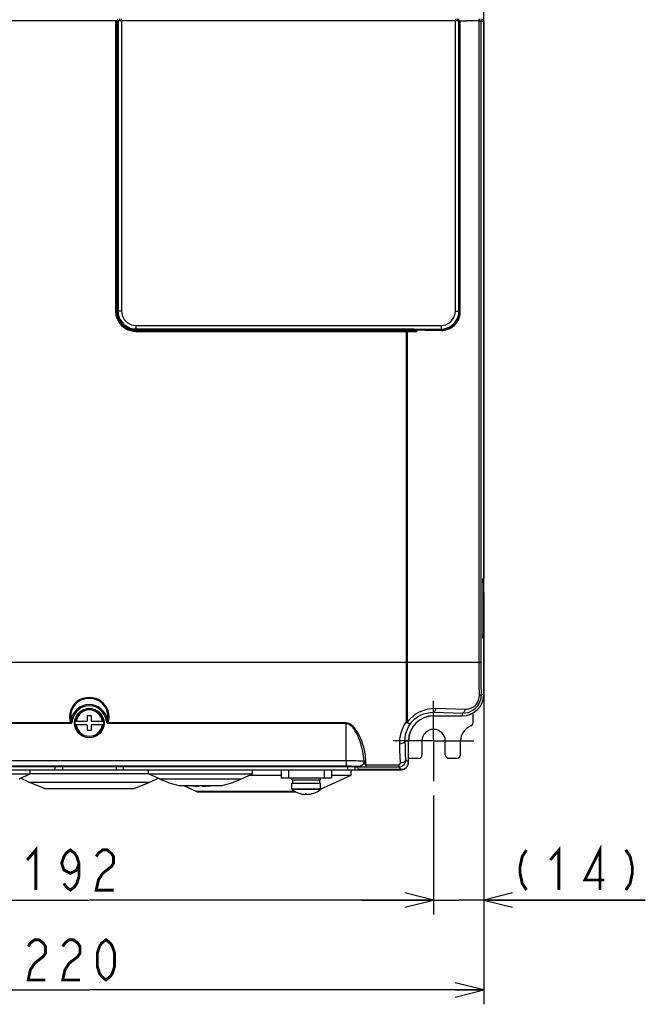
# Model space of a CAD drawing. Extents: x 28 to 410, y 36 to 287.
# Tile 7 of 40: x 79 to 122, y 131 to 199. Entities that reach past the tile are written whole.
import ezdxf

# ---------------------------------------------------------------- set-up
doc = ezdxf.new("R2010")
doc.units = 0
doc.header["$LTSCALE"] = 23.1
doc.linetypes.add('CENTER', pattern=[0.6, 0.375, -0.075, 0.075, -0.075])
doc.layers.get('0').update_dxf_attribs({"linetype": 'CONTINUOUS'})
for name, color, linetype in [('ALL_CURVE', 7, 'CONTINUOUS'), ('ALL_DIM', 7, 'CONTINUOUS'), ('DEFAULT_1', 7, 'CENTER')]:
    doc.layers.add(name, color=color, linetype=linetype)
doc.dimstyles.get("Standard").update_dxf_attribs({"dimtxt": 2.5, "dimasz": 2.5, "dimexe": 1.25, "dimexo": 0.625, "dimtad": 1, "dimcen": 2.5, "dimazin": 3, "dimtfac": 1, "dimtmove": 0, "dimatfit": 3})

# ---------------------------------------------------------------- blocks, each defined once
blk = doc.blocks.new('_OPEN')
at = {"color": 0, "linetype": 'BYBLOCK'}
for p, q in [((0, 0), (-1, 0.25)), ((-1, -0.25), (0, 0)), ((-1, 0), (0, 0))]:
    blk.add_line(p, q, dxfattribs=at)
blk = doc.blocks.new('*D4')
at = {"layer": 'ALL_DIM', "color": 2, "linetype": 'CONTINUOUS'}
for p, q in [((59.503, 145.073), (59.503, 136.787)), ((107.503, 145.073), (107.503, 136.787)), ((59.503, 137.787), (83.503, 137.787)), ((107.503, 137.787), (83.503, 137.787))]:
    blk.add_line(p, q, dxfattribs=at)
at = {"layer": 'ALL_DIM', "color": 2, "linetype": 'CONTINUOUS', "xscale": 2, "yscale": 2, "zscale": 2, "rotation": 180}
blk.add_blockref('_OPEN', (59.503, 137.787), dxfattribs=at)
at = {"layer": 'ALL_DIM', "color": 2, "linetype": 'CONTINUOUS', "xscale": 2, "yscale": 2, "zscale": 2}
blk.add_blockref('_OPEN', (107.503, 137.787), dxfattribs=at)
blk = doc.blocks.new('*D6')
at = {"layer": 'ALL_DIM', "color": 2, "linetype": 'CONTINUOUS'}
for p, q in [((111.003, 159.236), (111.003, 136.787)), ((107.503, 145.073), (107.503, 136.787)), ((107.503, 137.787), (102.503, 137.787)), ((102.503, 137.787), (109.253, 137.787)), ((122.256, 137.787), (109.253, 137.787)), ((111.003, 137.787), (122.256, 137.787))]:
    blk.add_line(p, q, dxfattribs=at)
at = {"layer": 'ALL_DIM', "color": 2, "linetype": 'CONTINUOUS', "xscale": 2, "yscale": 2, "zscale": 2}
blk.add_blockref('_OPEN', (107.503, 137.787), dxfattribs=at)
at = {"layer": 'ALL_DIM', "color": 2, "linetype": 'CONTINUOUS', "xscale": 2, "yscale": 2, "zscale": 2, "rotation": 180}
blk.add_blockref('_OPEN', (111.003, 137.787), dxfattribs=at)
blk = doc.blocks.new('*D7')
at = {"layer": 'ALL_DIM', "color": 2, "linetype": 'CONTINUOUS'}
for p, q in [((56.003, 159.236), (56.003, 130.518)), ((111.003, 159.236), (111.003, 130.518)), ((56.003, 131.518), (83.503, 131.518)), ((111.003, 131.518), (83.503, 131.518))]:
    blk.add_line(p, q, dxfattribs=at)
at = {"layer": 'ALL_DIM', "color": 2, "linetype": 'CONTINUOUS', "xscale": 2, "yscale": 2, "zscale": 2, "rotation": 180}
blk.add_blockref('_OPEN', (56.003, 131.518), dxfattribs=at)
at = {"layer": 'ALL_DIM', "color": 2, "linetype": 'CONTINUOUS', "xscale": 2, "yscale": 2, "zscale": 2}
blk.add_blockref('_OPEN', (111.003, 131.518), dxfattribs=at)

msp = doc.modelspace()

# ---------------------------------------------------------------- linework, layer by layer
at = {"color": 7, "linetype": 'CONTINUOUS'}
for p, q in [((111.003, 152.135), (111.003, 229.135)), ((85.503, 199.134), (85.503, 199.26)), ((85.611, 199.26), (85.611, 199.135)), ((85.719, 199.26), (85.719, 199.135)), ((109.016, 199.26), (109.016, 199.135)), ((109.141, 199.26), (109.141, 199.134)), ((109.21, 199.136), (109.21, 199.26)), ((109.271, 199.134), (109.271, 199.26)), ((110.652, 199.26), (110.652, 199.114)), ((110.699, 199.26), (110.699, 199.113)), ((110.878, 199.103), (110.878, 199.26)), ((85.328, 199.135), (85.328, 178.885)), ((85.378, 199.135), (85.378, 178.885)), ((85.378, 199.134), (85.468, 199.134)), ((85.428, 199.134), (85.428, 178.885)), ((85.447, 199.134), (85.447, 178.874)), ((85.508, 199.135), (85.508, 178.874)), ((85.704, 199.136), (109.016, 199.136)), ((85.753, 199.136), (85.753, 178.874)), ((109.016, 178.871), (109.016, 199.136)), ((109.265, 178.871), (109.265, 199.134)), ((109.333, 199.123), (109.265, 199.134)), ((109.333, 178.804), (109.333, 199.123)), ((109.363, 178.804), (109.363, 199.123)), ((110.678, 154.385), (110.678, 199.115)), ((110.82, 154.385), (110.82, 199.112)), ((110.82, 199.112), (110.996, 199.083)), ((110.996, 199.083), (110.996, 160.261)), ((85.328, 178.885), (85.428, 178.885)), ((85.447, 178.874), (85.508, 178.874)), ((85.753, 178.874), (85.508, 178.874)), ((109.016, 178.871), (109.265, 178.871)), ((109.265, 178.871), (109.333, 178.804)), ((109.363, 178.804), (109.333, 178.804)), ((86.753, 177.873), (86.753, 177.628)), ((86.753, 177.873), (108.017, 177.873)), ((86.753, 177.566), (86.753, 177.628)), ((86.753, 177.628), (106.006, 177.628)), ((86.753, 177.566), (106.006, 177.566)), ((86.753, 177.46), (86.753, 177.56)), ((86.753, 177.56), (105.74, 177.56)), ((86.753, 177.51), (105.74, 177.51)), ((86.753, 177.46), (106.333, 177.46)), ((105.589, 177.51), (105.589, 150.191)), ((105.667, 177.46), (105.667, 150.194)), ((105.74, 177.56), (105.74, 177.51)), ((105.999, 177.501), (106.006, 177.541)), ((106.006, 177.541), (106.006, 177.628)), ((106.278, 177.468), (106.333, 177.46)), ((106.333, 177.561), (106.333, 177.46)), ((106.351, 177.623), (108.017, 177.623)), ((108.017, 177.873), (108.017, 177.623)), ((108.017, 177.623), (108.048, 177.592)), ((110.93, 160.126), (110.928, 160.1)), ((111.001, 160.099), (110.928, 160.092)), ((110.96, 160.172), (110.933, 160.146)), ((110.94, 160.172), (110.946, 160.211)), ((110.996, 160.261), (110.946, 160.211)), ((111, 160.215), (111.003, 160.236)), ((111.001, 160.099), (111.003, 160.099)), ((111.001, 156.172), (111.001, 160.099)), ((110.923, 159.944), (110.923, 159.944)), ((110.923, 159.944), (110.923, 156.327)), ((110.923, 159.944), (110.923, 156.327)), ((110.923, 156.327), (110.923, 156.327)), ((110.928, 156.178), (111.001, 156.172)), ((110.928, 156.171), (110.93, 156.144)), ((110.933, 156.125), (110.96, 156.099)), ((110.936, 156.107), (110.94, 156.099)), ((110.94, 156.099), (110.946, 156.06)), ((110.946, 156.06), (110.996, 156.01)), ((110.961, 156.102), (110.953, 156.105)), ((110.996, 156.01), (110.996, 152.135)), ((111.003, 156.035), (111, 156.055)), ((111.001, 156.172), (111.003, 156.172)), ((61.339, 154.385), (110.82, 154.385)), ((110.996, 152.135), (110.834, 152.135)), ((83.378, 150.66), (83.628, 150.66)), ((83.378, 150.31), (83.378, 150.66)), ((83.628, 150.66), (83.628, 150.31)), ((107.503, 150.642), (109.503, 150.642)), ((107.503, 150.635), (109.503, 150.635)), ((109.503, 150.828), (109.503, 150.642)), ((110.253, 150.166), (110.253, 150.84)), ((82.187, 150.141), (65.606, 150.141)), ((82.187, 150.099), (65.606, 150.099)), ((82.187, 150.141), (82.187, 150.099)), ((82.232, 150.335), (82.319, 150.322)), ((82.477, 150.135), (82.477, 150.135)), ((82.504, 150.26), (83.328, 150.26)), ((83.328, 150.01), (82.504, 150.01)), ((83.378, 149.61), (83.378, 149.96)), ((83.628, 149.96), (83.628, 149.61)), ((83.678, 150.26), (84.502, 150.26)), ((84.502, 150.01), (83.678, 150.01)), ((84.529, 150.135), (84.529, 150.135)), ((84.774, 150.335), (84.687, 150.322)), ((101.4, 150.141), (84.819, 150.141)), ((84.819, 150.141), (84.819, 150.099)), ((101.4, 150.099), (84.819, 150.099)), ((101.4, 150.141), (101.4, 150.099)), ((101.4, 147.523), (101.4, 150.099)), ((83.628, 149.61), (83.378, 149.61)), ((105.52, 148.885), (105.746, 148.885)), ((105.746, 147.391), (105.746, 148.885)), ((105.753, 147.385), (105.753, 148.885)), ((106.69, 148.885), (106.69, 147.909)), ((108.315, 147.928), (108.315, 148.885)), ((109.378, 147.932), (109.378, 148.885)), ((108.568, 147.678), (109.13, 147.682)), ((102.061, 147.092), (64.945, 147.092)), ((65.606, 147.523), (101.4, 147.523)), ((65.606, 147.148), (101.4, 147.148)), ((81.128, 146.885), (81.128, 147.092)), ((85.878, 146.885), (85.878, 147.092)), ((101.4, 147.523), (101.4, 147.148)), ((101.503, 147.092), (101.503, 146.885)), ((102.003, 147.092), (102.003, 146.885)), ((102.186, 147.086), (102.251, 146.892)), ((102.65, 147.453), (102.653, 147.427)), ((102.777, 147.233), (102.774, 147.48)), ((102.777, 147.233), (105.066, 147.233)), ((102.777, 147.233), (102.777, 147.073)), ((102.777, 147.073), (105.066, 147.073)), ((105.066, 147.233), (105.066, 147.073)), ((105.247, 146.892), (105.066, 147.073)), ((105.746, 147.391), (105.56, 147.577)), ((106.443, 147.659), (105.753, 147.653)), ((72.128, 146.603), (79.378, 146.603)), ((78.606, 146.243), (79.378, 146.603)), ((79.378, 146.603), (79.378, 146.885)), ((79.378, 146.61), (87.628, 146.61)), ((87.628, 146.603), (87.628, 146.885)), ((88.4, 146.243), (87.628, 146.603)), ((87.628, 146.603), (94.878, 146.603)), ((94.106, 146.243), (94.878, 146.603)), ((94.679, 146.51), (96.878, 146.51)), ((94.878, 146.603), (94.878, 146.885)), ((96.878, 146.885), (96.878, 146.31)), ((96.878, 146.31), (100.378, 146.31)), ((97.378, 146.885), (97.378, 146.31)), ((97.628, 146.185), (97.628, 146.31)), ((99.627, 145.519), (101.753, 146.51)), ((99.628, 146.185), (99.628, 146.31)), ((99.878, 146.885), (99.878, 146.31)), ((100.378, 146.885), (100.378, 146.31)), ((100.378, 146.51), (101.753, 146.51)), ((101.753, 146.51), (101.753, 146.885)), ((105.247, 146.892), (102.251, 146.892)), ((104.378, 146.892), (104.378, 146.885)), ((104.878, 146.892), (104.878, 146.885)), ((104.878, 146.885), (105.253, 146.885)), ((104.924, 146.892), (104.924, 146.885)), ((105.048, 146.892), (105.049, 146.885)), ((79.277, 146.016), (78.698, 146.286)), ((80.378, 145.58), (79.277, 146.016)), ((79.277, 146.016), (87.729, 146.016)), ((86.628, 145.58), (87.729, 146.016)), ((87.729, 146.016), (88.307, 146.286)), ((88.4, 146.243), (94.106, 146.243)), ((89.753, 145.779), (92.753, 145.779)), ((90.902, 145.392), (90.071, 145.779)), ((90.899, 145.746), (91.128, 145.746)), ((91.128, 145.746), (91.128, 145.779)), ((91.378, 145.779), (91.378, 145.746)), ((91.378, 145.746), (91.607, 145.746)), ((97.628, 146.185), (99.628, 146.185)), ((97.628, 145.935), (99.628, 145.935)), ((97.628, 145.517), (97.628, 145.935)), ((97.678, 145.935), (97.678, 146.185)), ((99.578, 145.935), (99.578, 146.185)), ((99.628, 145.517), (99.628, 145.935)), ((80.378, 145.58), (86.628, 145.58)), ((91.003, 145.345), (90.902, 145.392)), ((90.902, 145.392), (97.795, 145.392)), ((91.003, 145.345), (97.882, 145.345)), ((99.628, 145.517), (97.628, 145.517)), ((99.618, 145.497), (97.638, 145.497))]:
    msp.add_line(p, q, dxfattribs=at)
at = {"color": 3, "linetype": 'CONTINUOUS'}
for p, q in [((81.628, 147.092), (81.628, 146.885)), ((85.378, 147.092), (85.378, 146.885)), ((62.128, 146.885), (104.878, 146.885))]:
    msp.add_line(p, q, dxfattribs=at)
at = {"color": 7, "linetype": 'CONTINUOUS'}
for points in [[(61.417, 199.135), (85.343, 199.135), (85.357, 199.135), (85.368, 199.135), (85.376, 199.135), (85.378, 199.135)], [(85.378, 199.135), (85.38, 199.135), (85.388, 199.134), (85.399, 199.134), (85.413, 199.134), (85.428, 199.134)], [(85.468, 199.134), (85.486, 199.134), (85.5, 199.135), (85.508, 199.135)], [(85.508, 199.135), (85.522, 199.135), (85.546, 199.135), (85.577, 199.136), (85.614, 199.136), (85.658, 199.136), (85.704, 199.136)], [(109.016, 199.136), (109.078, 199.136), (109.137, 199.136), (109.188, 199.136), (109.228, 199.135), (109.254, 199.135), (109.265, 199.134)], [(109.333, 199.123), (109.337, 199.123), (109.348, 199.123), (109.815, 199.12)], [(110.678, 199.115), (110.253, 199.118), (109.815, 199.12)], [(110.678, 199.115), (110.735, 199.114), (110.779, 199.114), (110.807, 199.113), (110.82, 199.112)], [(85.447, 178.874), (85.449, 178.805), (85.454, 178.734), (85.465, 178.658), (85.481, 178.576), (85.505, 178.487), (85.539, 178.391), (85.587, 178.286), (85.651, 178.173), (85.735, 178.054), (85.846, 177.933), (85.984, 177.817), (86.152, 177.713), (86.343, 177.632), (86.545, 177.583), (86.753, 177.566)], [(85.508, 178.874), (85.51, 178.808), (85.515, 178.74), (85.525, 178.668), (85.541, 178.59), (85.564, 178.506), (85.596, 178.413), (85.641, 178.313), (85.702, 178.206), (85.783, 178.092), (85.888, 177.977), (86.02, 177.866), (86.181, 177.767), (86.362, 177.691), (86.555, 177.644), (86.753, 177.628)], [(85.753, 178.874), (85.765, 178.717), (85.802, 178.564), (85.862, 178.419), (85.944, 178.285), (86.046, 178.166), (86.165, 178.064), (86.299, 177.982), (86.444, 177.922), (86.597, 177.885), (86.753, 177.873)], [(108.017, 177.623), (108.212, 177.638), (108.403, 177.684), (108.584, 177.759), (108.751, 177.861), (108.9, 177.989), (109.027, 178.137), (109.129, 178.304), (109.204, 178.485), (109.25, 178.676), (109.265, 178.871)], [(108.017, 177.873), (108.173, 177.885), (108.326, 177.921), (108.471, 177.981), (108.604, 178.063), (108.723, 178.165), (108.825, 178.284), (108.907, 178.418), (108.967, 178.562), (109.003, 178.715), (109.016, 178.871)], [(108.023, 177.529), (108.123, 177.53), (108.235, 177.541), (108.358, 177.563), (108.492, 177.601), (108.634, 177.658), (108.781, 177.74), (108.927, 177.849), (109.061, 177.984), (109.172, 178.135), (109.257, 178.295), (109.316, 178.461), (109.352, 178.632), (109.363, 178.804)], [(108.048, 177.592), (108.144, 177.593), (108.251, 177.602), (108.37, 177.623), (108.498, 177.659), (108.634, 177.714), (108.774, 177.791), (108.915, 177.896), (109.043, 178.024), (109.15, 178.167), (109.231, 178.319), (109.288, 178.478), (109.322, 178.64), (109.333, 178.804)], [(105.656, 177.51), (105.659, 177.508), (105.662, 177.501), (105.665, 177.49), (105.666, 177.476), (105.667, 177.46)], [(105.74, 177.56), (105.875, 177.556), (106.006, 177.541)], [(105.74, 177.51), (105.872, 177.508), (105.999, 177.501)], [(105.999, 177.501), (106.049, 177.496), (106.096, 177.491), (106.141, 177.485)], [(106.006, 177.628), (106.121, 177.627), (106.351, 177.623)], [(106.006, 177.566), (106.115, 177.565), (106.333, 177.561)], [(106.006, 177.541), (106.055, 177.531), (106.102, 177.521), (106.146, 177.51)], [(106.141, 177.485), (106.179, 177.481), (106.215, 177.476), (106.247, 177.472), (106.278, 177.468)], [(106.146, 177.51), (106.184, 177.501), (106.218, 177.492), (106.25, 177.483), (106.279, 177.475), (106.307, 177.468), (106.333, 177.46)], [(106.333, 177.561), (106.334, 177.584), (106.338, 177.604), (106.344, 177.617), (106.351, 177.623)], [(106.333, 177.561), (106.906, 177.552), (107.47, 177.541), (108.023, 177.529)], [(106.351, 177.623), (106.926, 177.614), (107.492, 177.603), (108.048, 177.592)], [(108.023, 177.529), (108.026, 177.552), (108.031, 177.572), (108.039, 177.586), (108.048, 177.592)], [(110.923, 159.944), (110.923, 159.985), (110.924, 160.025), (110.926, 160.064), (110.928, 160.097), (110.93, 160.121), (110.932, 160.138), (110.934, 160.151), (110.935, 160.16), (110.936, 160.162)], [(110.928, 160.1), (110.926, 160.07), (110.925, 160.04), (110.924, 160.007), (110.923, 159.975), (110.923, 159.944)], [(110.935, 160.172), (110.933, 160.151), (110.93, 160.126)], [(110.946, 160.211), (110.942, 160.203), (110.939, 160.19), (110.935, 160.172)], [(111.001, 160.099), (111.001, 160.102), (111, 160.106), (111, 160.109), (111, 160.113), (110.999, 160.116), (110.998, 160.119), (110.997, 160.122), (110.996, 160.125), (110.995, 160.128), (110.993, 160.131), (110.992, 160.134), (110.99, 160.136), (110.988, 160.139), (110.986, 160.142), (110.984, 160.144), (110.982, 160.147), (110.979, 160.149), (110.976, 160.151), (110.973, 160.153), (110.969, 160.155), (110.966, 160.157), (110.962, 160.159), (110.957, 160.16), (110.952, 160.161), (110.949, 160.161)], [(110.953, 160.166), (110.961, 160.168), (110.978, 160.18)], [(110.996, 160.261), (110.992, 160.23), (110.981, 160.2), (110.962, 160.175), (110.96, 160.172)], [(110.978, 160.18), (110.992, 160.196), (111, 160.215)], [(110.936, 156.108), (110.936, 156.107), (110.936, 156.107), (110.935, 156.112), (110.934, 156.122), (110.932, 156.135), (110.93, 156.153), (110.928, 156.178), (110.926, 156.212), (110.924, 156.25), (110.923, 156.29), (110.923, 156.327)], [(110.923, 156.327), (110.923, 156.296), (110.924, 156.264), (110.925, 156.231), (110.926, 156.2), (110.928, 156.171)], [(110.93, 156.144), (110.933, 156.12), (110.935, 156.099)], [(110.935, 156.099), (110.939, 156.081), (110.942, 156.068), (110.946, 156.06)], [(110.949, 156.109), (110.953, 156.11), (110.957, 156.111)], [(110.957, 156.111), (110.962, 156.112), (110.965, 156.114), (110.969, 156.115), (110.972, 156.117), (110.975, 156.119), (110.978, 156.121), (110.98, 156.123)], [(110.96, 156.099), (110.962, 156.096), (110.981, 156.071), (110.992, 156.041), (110.996, 156.01)], [(111, 156.055), (110.992, 156.074), (110.978, 156.091), (110.961, 156.102)], [(110.98, 156.123), (110.982, 156.125), (110.984, 156.127)], [(110.984, 156.127), (110.986, 156.129), (110.988, 156.131), (110.99, 156.133), (110.991, 156.136), (110.992, 156.138), (110.994, 156.14), (110.995, 156.143), (110.996, 156.145), (110.997, 156.147), (110.998, 156.15), (110.998, 156.152), (110.999, 156.155), (111, 156.158), (111, 156.162), (111.001, 156.166), (111.001, 156.172)], [(110.693, 152.068), (110.685, 152.832), (110.68, 153.606), (110.678, 154.385)], [(110.834, 152.135), (110.826, 152.877), (110.822, 153.629), (110.82, 154.385)], [(84.819, 150.141), (84.87, 150.359), (84.886, 150.579), (84.866, 150.794), (84.814, 151.001), (84.73, 151.194), (84.618, 151.371), (84.479, 151.528), (84.316, 151.663), (84.133, 151.772), (83.933, 151.853), (83.721, 151.903), (83.503, 151.919), (83.285, 151.903), (83.073, 151.853), (82.873, 151.772), (82.69, 151.663), (82.527, 151.528), (82.388, 151.371), (82.276, 151.194), (82.192, 151.001), (82.14, 150.794)], [(84.774, 150.335), (84.8, 150.536), (84.795, 150.735), (84.758, 150.927), (84.692, 151.109), (84.599, 151.278), (84.48, 151.431), (84.339, 151.564), (84.176, 151.676), (83.997, 151.762), (83.805, 151.822), (83.605, 151.852), (83.401, 151.852), (83.201, 151.822), (83.009, 151.762), (82.83, 151.676), (82.667, 151.564), (82.526, 151.431), (82.407, 151.278), (82.314, 151.109), (82.248, 150.927), (82.211, 150.735)], [(109.503, 150.828), (109.713, 150.839), (109.915, 150.884), (110.104, 150.958), (110.275, 151.058), (110.425, 151.179), (110.551, 151.315), (110.653, 151.463), (110.732, 151.62), (110.789, 151.784), (110.823, 151.954), (110.834, 152.135)], [(109.705, 151.107), (109.86, 151.114), (110.01, 151.145), (110.15, 151.199), (110.277, 151.272), (110.389, 151.36), (110.483, 151.461), (110.559, 151.57), (110.618, 151.686), (110.66, 151.808), (110.685, 151.934), (110.693, 152.068)], [(110.693, 152.068), (110.749, 152.082), (110.793, 152.098), (110.822, 152.116), (110.834, 152.135)], [(105.667, 150.194), (105.843, 150.406), (106.045, 150.599), (106.271, 150.769), (106.515, 150.91), (106.775, 151.022), (107.051, 151.104), (107.341, 151.153), (107.642, 151.165)], [(107.642, 151.165), (107.629, 151.091), (107.612, 151.024), (107.589, 150.968), (107.563, 150.925), (107.533, 150.897), (107.503, 150.885)], [(107.642, 151.165), (108.355, 151.148), (109.043, 151.129), (109.705, 151.107)], [(109.705, 151.107), (109.688, 151.033), (109.662, 150.966), (109.629, 150.91), (109.59, 150.867), (109.547, 150.84), (109.503, 150.828)], [(82.14, 150.794), (82.12, 150.579), (82.136, 150.359), (82.187, 150.141)], [(82.211, 150.735), (82.205, 150.536), (82.232, 150.335)], [(105.889, 150.093), (106.033, 150.267), (106.198, 150.425), (106.383, 150.563), (106.582, 150.679), (106.795, 150.77), (107.021, 150.837), (107.258, 150.876), (107.503, 150.885)], [(107.503, 150.885), (108.194, 150.868), (108.861, 150.849), (109.503, 150.828)], [(82.232, 150.335), (82.232, 150.308), (82.232, 150.283), (82.232, 150.26), (82.232, 150.24), (82.231, 150.222), (82.229, 150.205), (82.227, 150.19), (82.224, 150.176), (82.22, 150.164), (82.216, 150.155), (82.21, 150.147), (82.204, 150.143), (82.196, 150.14), (82.187, 150.141)], [(82.319, 150.322), (82.314, 150.293), (82.309, 150.267), (82.304, 150.243), (82.298, 150.221), (82.292, 150.2), (82.285, 150.182), (82.277, 150.164), (82.267, 150.148), (82.257, 150.134), (82.246, 150.122), (82.233, 150.112), (82.219, 150.105), (82.203, 150.1), (82.187, 150.099)], [(84.819, 150.099), (84.799, 150.101), (84.781, 150.107), (84.764, 150.119), (84.749, 150.134), (84.736, 150.153), (84.724, 150.175), (84.715, 150.2), (84.706, 150.226), (84.699, 150.256), (84.692, 150.287), (84.687, 150.322)], [(84.819, 150.141), (84.809, 150.141), (84.799, 150.144), (84.792, 150.152), (84.785, 150.164), (84.781, 150.18), (84.778, 150.199), (84.775, 150.221), (84.774, 150.245), (84.774, 150.272), (84.774, 150.302), (84.774, 150.335)], [(102.774, 147.48), (102.751, 147.84), (102.699, 148.163), (102.63, 148.453), (102.551, 148.715), (102.465, 148.951), (102.374, 149.161), (102.281, 149.35), (102.185, 149.518), (102.088, 149.665), (101.989, 149.793), (101.889, 149.902), (101.787, 149.991), (101.686, 150.06), (101.587, 150.106), (101.491, 150.133), (101.4, 150.141)], [(102.65, 147.453), (102.621, 147.833), (102.572, 148.149), (102.509, 148.434), (102.436, 148.691), (102.358, 148.924), (102.276, 149.132), (102.192, 149.318), (102.106, 149.483), (102.018, 149.629), (101.93, 149.755), (101.84, 149.862), (101.748, 149.951), (101.657, 150.018), (101.568, 150.064), (101.482, 150.091), (101.4, 150.099)], [(105.145, 148.715), (105.158, 149.039), (105.212, 149.353), (105.304, 149.653), (105.431, 149.934), (105.589, 150.191)], [(105.52, 148.885), (105.529, 149.15), (105.573, 149.406), (105.65, 149.652), (105.756, 149.882), (105.889, 150.093)], [(105.589, 150.191), (105.628, 150.192), (105.667, 150.194)], [(105.589, 150.191), (105.657, 150.151), (105.721, 150.118), (105.779, 150.095), (105.828, 150.083), (105.865, 150.082), (105.889, 150.093)], [(105.667, 150.194), (105.731, 150.154), (105.789, 150.122), (105.836, 150.101), (105.87, 150.091), (105.889, 150.093)], [(105.145, 148.715), (105.226, 148.721), (105.303, 148.734), (105.373, 148.755), (105.432, 148.782), (105.477, 148.814), (105.507, 148.849), (105.52, 148.885)], [(105.186, 147.367), (105.171, 147.805), (105.158, 148.255), (105.145, 148.715)], [(105.56, 147.577), (105.546, 148.002), (105.532, 148.439), (105.52, 148.885)], [(101.4, 147.523), (101.589, 147.522), (101.774, 147.521), (101.95, 147.518), (102.114, 147.515), (102.261, 147.51), (102.388, 147.505), (102.493, 147.499), (102.572, 147.493), (102.624, 147.486), (102.648, 147.479)], [(101.4, 147.148), (101.532, 147.148), (101.661, 147.146), (101.785, 147.144), (101.9, 147.14), (102.003, 147.136), (102.092, 147.131), (102.165, 147.125), (102.22, 147.118), (102.257, 147.112), (102.273, 147.105)], [(102.061, 147.092), (102.093, 147.092), (102.123, 147.092), (102.149, 147.09), (102.169, 147.089), (102.181, 147.088), (102.186, 147.086)], [(102.648, 147.479), (102.638, 147.396), (102.611, 147.317), (102.566, 147.246), (102.507, 147.187), (102.436, 147.142), (102.357, 147.114), (102.273, 147.105)], [(102.273, 147.105), (102.279, 147.102), (102.289, 147.099)], [(102.653, 147.427), (102.631, 147.34), (102.589, 147.261), (102.531, 147.194), (102.458, 147.142), (102.376, 147.11), (102.289, 147.099)], [(102.289, 147.099), (102.321, 147.093), (102.366, 147.088), (102.419, 147.083), (102.477, 147.08), (102.538, 147.077), (102.6, 147.076), (102.661, 147.074), (102.72, 147.074), (102.777, 147.073)], [(102.774, 147.48), (102.741, 147.478), (102.711, 147.47), (102.685, 147.459), (102.665, 147.444), (102.653, 147.427)], [(102.653, 147.427), (102.662, 147.382), (102.673, 147.344), (102.687, 147.312), (102.702, 147.286), (102.717, 147.266), (102.733, 147.251), (102.748, 147.241), (102.763, 147.235), (102.777, 147.233)], [(105.066, 147.073), (105.151, 147.081), (105.234, 147.104), (105.312, 147.14), (105.383, 147.19), (105.445, 147.252), (105.494, 147.324), (105.531, 147.404), (105.553, 147.489), (105.56, 147.577)], [(105.066, 147.233), (105.087, 147.235), (105.108, 147.241), (105.127, 147.251), (105.144, 147.264), (105.159, 147.281), (105.171, 147.3), (105.18, 147.321), (105.185, 147.343), (105.186, 147.367)], [(105.186, 147.367), (105.267, 147.374), (105.344, 147.39), (105.414, 147.416), (105.473, 147.449), (105.518, 147.488), (105.548, 147.532), (105.56, 147.577)], [(105.746, 147.391), (105.737, 147.294), (105.708, 147.2), (105.662, 147.114), (105.6, 147.038), (105.525, 146.976), (105.438, 146.93), (105.345, 146.902), (105.247, 146.892)]]:
    msp.add_lwpolyline(points, dxfattribs=at)
msp.add_circle((83.503, 150.135), 1.026, dxfattribs=at)
msp.add_circle((83.503, 150.135), 1.026, dxfattribs=at)
for centre, radius, start, end in [((86.753, 178.885), 1.425, 180, 270), ((86.753, 178.885), 1.375, 180, 270), ((86.753, 178.885), 1.325, 180, 270), ((109.503, 152.135), 1.493, 270, 360), ((109.503, 152.135), 1.5, 270, 360), ((83.503, 150.135), 1.287, 8.93864, 171.06136), ((83.503, 150.135), 1.198, 8.93864, 171.06136), ((83.503, 150.135), 1.001, 7.17493, 172.82507), ((83.503, 150.135), 0.916, 7.84643, 172.15357), ((107.503, 148.885), 1.757, 90, 180), ((107.503, 148.885), 1.75, 90, 180), ((83.503, 150.135), 1.007, 172.86856, 187.13144), ((83.503, 150.135), 1.001, 187.17493, 352.82507), ((83.503, 150.135), 0.916, 187.84643, 352.15357), ((83.328, 150.31), 0.05, 270, 360), ((83.328, 149.96), 0.05, 0, 90), ((83.678, 150.31), 0.05, 180, 270), ((83.678, 149.96), 0.05, 90, 180), ((83.503, 150.135), 1.007, 352.86856, 7.13144), ((110.503, 148.885), 1.125, 111.32369, 180), ((110.003, 150.166), 0.25, 291.32369, 360), ((107.503, 148.885), 0.812, 0, 180), ((106.44, 147.909), 0.25, 270.49994, 0.00131), ((108.565, 147.928), 0.25, 180.04287, 270.49955), ((109.128, 147.932), 0.25, 270.49993, 0.00126), ((105.253, 147.385), 0.5, 270, 360), ((91.253, 152.36), 6.75, 245, 257.16041), ((91.253, 152.36), 6.624, 263.52153, 266.94032), ((91.253, 152.36), 6.624, 273.05968, 276.4847), ((91.253, 152.36), 6.75, 282.83959, 295), ((97.653, 145.517), 0.025, 180, 232.45568), ((98.628, 146.785), 1.625, 232.45567, 307.54433), ((99.603, 145.517), 0.025, 307.54432, 360)]:
    msp.add_arc(centre, radius, start, end, dxfattribs=at)
at = {"layer": 'ALL_CURVE', "color": 40, "linetype": 'CONTINUOUS'}
msp.add_line((98.628, 145.16), (98.628, 145.256), dxfattribs=at)
msp.add_arc((98.628, 146.785), 1.625, 250.21683, 289.78317, dxfattribs=at)
at = {"layer": 'ALL_DIM', "color": 2, "linetype": 'CONTINUOUS', "const_width": 0.2}
for points in [[(79.172, 140.587), (79.774, 141.287), (79.774, 138.487)], [(115.634, 140.587), (116.236, 141.287), (116.236, 138.487)], [(119.095, 138.487), (119.095, 141.287), (118.042, 139.187), (119.396, 139.187)], [(82.784, 140.354), (82.633, 139.887), (82.182, 139.654), (81.73, 139.887), (81.58, 140.354), (81.73, 140.821), (81.881, 141.054), (82.182, 141.287), (82.483, 141.054), (82.633, 140.821), (82.784, 140.354), (82.784, 139.421), (82.633, 138.954), (82.483, 138.721), (82.182, 138.487), (81.881, 138.721), (81.73, 138.954)], [(83.988, 140.821), (84.138, 141.054), (84.439, 141.287), (84.74, 141.287), (85.041, 141.054), (85.192, 140.821), (85.192, 140.354), (85.041, 140.121), (84.74, 139.887), (84.439, 139.654), (84.138, 139.187), (83.988, 138.487), (85.192, 138.487)], [(113.978, 141.287), (113.677, 140.821), (113.527, 140.121), (113.527, 139.654), (113.677, 138.954), (113.978, 138.487)], [(120.901, 141.287), (121.202, 140.821), (121.353, 140.121), (121.353, 139.654), (121.202, 138.954), (120.901, 138.487)], [(79.245, 134.552), (79.395, 134.785), (79.696, 135.018), (79.997, 135.018), (80.298, 134.785), (80.449, 134.552), (80.449, 134.085), (80.298, 133.852), (79.997, 133.618), (79.696, 133.385), (79.395, 132.918), (79.245, 132.218), (80.449, 132.218)], [(81.653, 134.552), (81.803, 134.785), (82.104, 135.018), (82.405, 135.018), (82.706, 134.785), (82.857, 134.552), (82.857, 134.085), (82.706, 133.852), (82.405, 133.618), (82.104, 133.385), (81.803, 132.918), (81.653, 132.218), (82.857, 132.218)], [(84.663, 132.218), (84.362, 132.452), (84.211, 132.685), (84.061, 133.152), (84.061, 134.085), (84.211, 134.552), (84.362, 134.785), (84.663, 135.018), (84.964, 134.785), (85.114, 134.552), (85.265, 134.085), (85.265, 133.152), (85.114, 132.685), (84.964, 132.452), (84.663, 132.218)]]:
    msp.add_lwpolyline(points, dxfattribs=at)
at = {"layer": 'DEFAULT_1', "color": 7, "linetype": 'CENTER'}
for q in [(107.503, 151.698), (104.69, 148.885), (110.315, 148.885), (107.503, 146.073)]:
    msp.add_line((107.503, 148.885), q, dxfattribs=at)

# ---------------------------------------------------------------- dimensions: what is measured, and where the dimension line sits
at = {"layer": 'ALL_DIM', "color": 2, "linetype": 'CONTINUOUS'}
dim = msp.add_linear_dim(base=(56.003, 131.518), p1=(111.003, 159.236), p2=(56.003, 159.236), angle=180, dimstyle='Standard', dxfattribs=at)
dim.commit()
dim.dimension.update_dxf_attribs({"geometry": '*D7', "text_midpoint": (78.643, 132.218), "dimtype": 128})
for base, p1, p2, picture, middle in [((111.003, 137.787), (107.503, 145.073), (111.003, 159.236), '*D6', (112.624, 138.487)), ((107.503, 137.787), (59.503, 145.073), (107.503, 145.073), '*D4', (78.57, 138.487))]:
    dim = msp.add_linear_dim(base=base, p1=p1, p2=p2, dimstyle='Standard', dxfattribs=at)
    dim.commit()
    dim.dimension.update_dxf_attribs({"geometry": picture, "text_midpoint": middle, "dimtype": 128})

doc.saveas('drawing.dxf')
